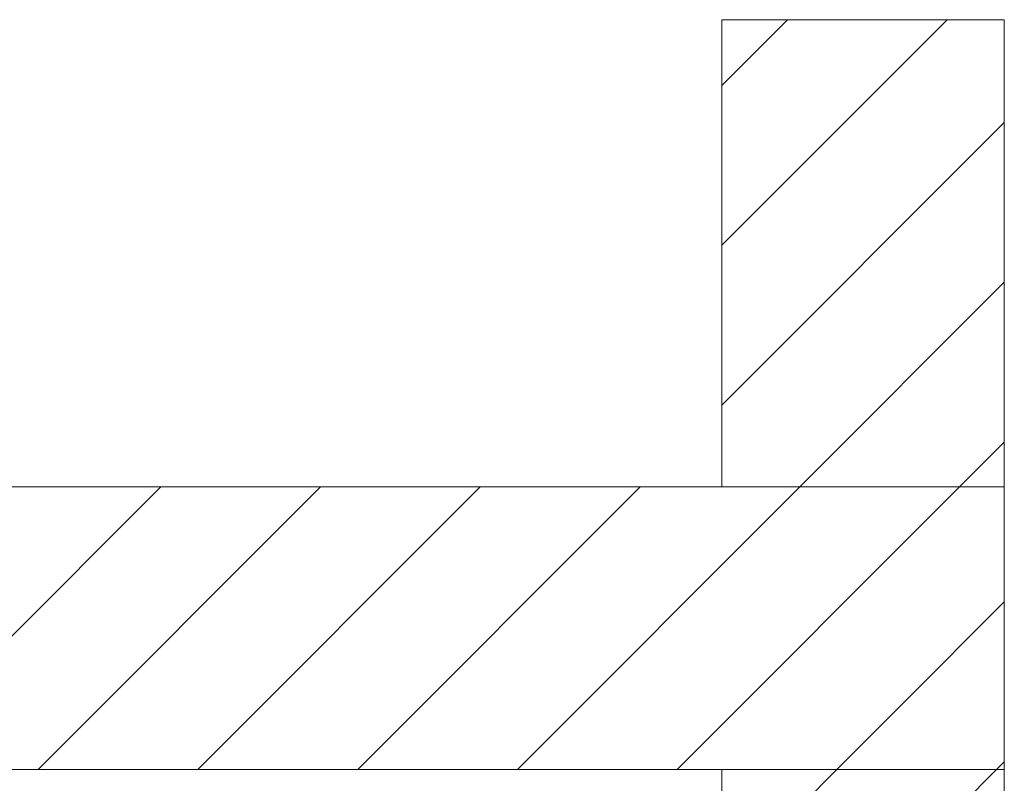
# Model space of a CAD drawing. Extents: x -620 to 3480, y 62 to 1107.
# Tile 141 of 256: x 176.76 to 185.48, y 737.44 to 744.2. Entities that reach past the tile are written whole.
import ezdxf
from ezdxf.lldxf.tags import DXFTag

# ---------------------------------------------------------------- set-up
doc = ezdxf.new("R2010")
doc.units = 0
doc.layers.get('0').update_dxf_attribs({"lineweight": 35})
doc.layers.add('E_Detail_Linie_Text_Bem', color=7, linetype='Continuous', lineweight=13)
doc.layers.add('E_Detail_Wandschraffur', color=7, linetype='Continuous', lineweight=5, true_color=0xc0c0c0)
tags = doc.linetypes.add('fein_strichliert', pattern=[4, 1, -2, 1]).pattern_tags.tags
tags[8:9] = [DXFTag(74, 4), DXFTag(75, 0), DXFTag(340, '0'), DXFTag(46, 0.0), DXFTag(50, 0.0), DXFTag(44, 0.0), DXFTag(45, 0.0)]
tags[6:7] = [DXFTag(74, 4), DXFTag(75, 0), DXFTag(340, '0'), DXFTag(46, 0.0), DXFTag(50, 0.0), DXFTag(44, 0.0), DXFTag(45, 0.0)]
tags[4:5] = [DXFTag(74, 4), DXFTag(75, 0), DXFTag(340, '0'), DXFTag(46, 0.0), DXFTag(50, 0.0), DXFTag(44, 0.0), DXFTag(45, 0.0)]

# ---------------------------------------------------------------- blocks, each defined once
blk = doc.blocks.new('Referenz-A06G9GVP8I')
at = {"layer": 'E_Detail_Linie_Text_Bem', "linetype": 'Continuous', "ltscale": 0.13}
for p, q in [((182.9785, 744.2008), (185.4785, 744.2008)), ((182.9785, 740.0663), (182.9785, 744.2008)), ((185.4785, 744.2008), (185.4785, 740.0663)), ((185.4785, 740.0663), (134.1515, 740.0663)), ((185.4785, 740.0663), (182.9785, 740.0663)), ((185.4785, 737.5663), (185.4785, 740.0663)), ((134.1515, 737.5663), (182.9785, 737.5663)), ((144.5438, 737.5663), (185.4785, 737.5663)), ((182.9785, 737.5663), (185.4785, 737.5663)), ((182.9785, 725.7663), (182.9785, 737.5663)), ((185.4785, 737.5663), (185.4785, 697.5663))]:
    blk.add_line(p, q, dxfattribs=at)
at = {"layer": 'E_Detail_Wandschraffur', "linetype": 'ByBlock', "ltscale": 0.13}
for p, q in [((182.9785, 742.2057), (184.9737, 744.2008)), ((183.6676, 740.0663), (185.4785, 741.8773)), ((175.5108, 737.5663), (178.0108, 740.0663)), ((178.3392, 737.5663), (180.8392, 740.0663)), ((181.1676, 737.5663), (183.6676, 740.0663)), ((185.0655, 738.6358), (185.4785, 739.0488)), ((183.996, 737.5663), (185.0018, 738.5721)), ((185.0018, 738.5721), (185.0655, 738.6358)), ((183.1401, 736.7104), (183.996, 737.5663))]:
    blk.add_line(p, q, dxfattribs=at)
at = {"layer": 'E_Detail_Wandschraffur', "linetype": 'fein_strichliert', "ltscale": 0.13}
for p, q in [((182.9785, 743.6199), (183.5595, 744.2008)), ((182.9785, 740.7915), (185.4785, 743.2915)), ((185.0818, 740.0663), (185.4785, 740.463)), ((176.925, 737.5663), (179.425, 740.0663)), ((179.7534, 737.5663), (182.2534, 740.0663)), ((182.5818, 737.5663), (185.0818, 740.0663)), ((185.4103, 737.5663), (185.4785, 737.6346)), ((184.463, 736.619), (185.4103, 737.5663))]:
    blk.add_line(p, q, dxfattribs=at)

msp = doc.modelspace()

# ---------------------------------------------------------------- block references
at = {"color": 8, "lineweight": 25, "ltscale": 0.25, "true_color": 0x808080}
msp.add_blockref('Referenz-A06G9GVP8I', (0, 0), dxfattribs=at)

doc.saveas('drawing.dxf')
